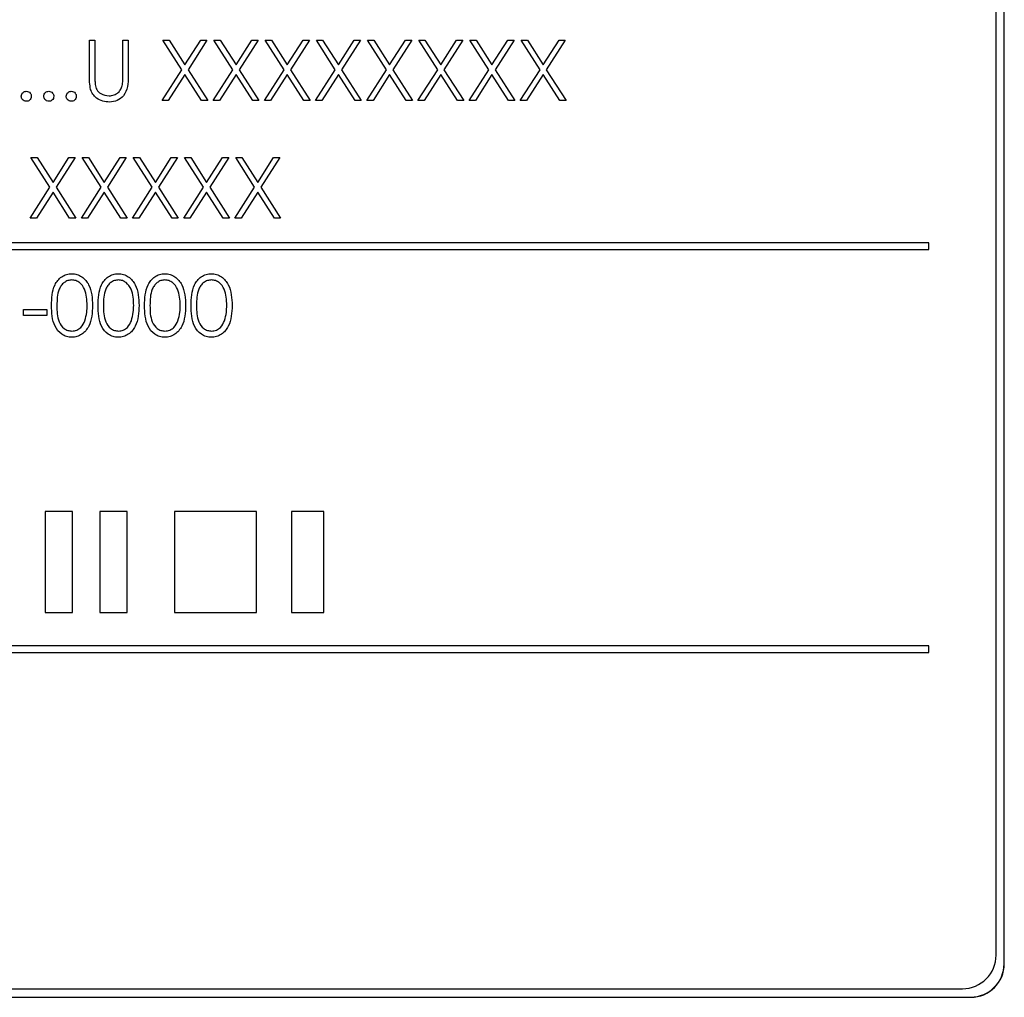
# Paper-space layout 'Blatt3' of a CAD drawing. Header units: millimetres. Extents: x 5 to 418, y 2 to 292.
# Tile 31 of 73: x 110.42 to 115.31, y 174.38 to 179.23. Entities that reach past the tile are written whole.
import ezdxf

# ---------------------------------------------------------------- set-up
doc = ezdxf.new("R2010")
doc.units = ezdxf.units.MM

psp = doc.layouts.new('Blatt3')

# ---------------------------------------------------------------- linework, layer by layer
at = {"color": 7, "linetype": 'Continuous', "lineweight": 25}
for p, q in [((115.266, 174.5942), (115.266, 181.2609)), ((115.3053, 174.5514), (115.3053, 181.3014)), ((115.3065, 174.5514), (115.3065, 181.3014)), ((110.7697, 178.9516), (110.7697, 179.1327)), ((110.7697, 179.1327), (110.7966, 179.1327)), ((110.7966, 179.1327), (110.7966, 178.953)), ((110.935, 179.1327), (110.962, 179.1327)), ((110.935, 178.953), (110.935, 179.1327)), ((110.962, 179.1327), (110.962, 178.9516)), ((111.1331, 179.1327), (111.1642, 179.1327)), ((111.2272, 178.9857), (111.1331, 179.1327)), ((111.1642, 179.1327), (111.2427, 179.01)), ((111.2427, 179.01), (111.3213, 179.1327)), ((111.3523, 179.1327), (111.2583, 178.9857)), ((111.3213, 179.1327), (111.3523, 179.1327)), ((111.387, 179.1327), (111.418, 179.1327)), ((111.4811, 178.9857), (111.387, 179.1327)), ((111.418, 179.1327), (111.4966, 179.01)), ((111.4966, 179.01), (111.5751, 179.1327)), ((111.6062, 179.1327), (111.5121, 178.9857)), ((111.5751, 179.1327), (111.6062, 179.1327)), ((111.6408, 179.1327), (111.6719, 179.1327)), ((111.7349, 178.9857), (111.6408, 179.1327)), ((111.6719, 179.1327), (111.7504, 179.01)), ((111.7504, 179.01), (111.829, 179.1327)), ((111.86, 179.1327), (111.766, 178.9857)), ((111.829, 179.1327), (111.86, 179.1327)), ((111.9888, 178.9857), (111.8947, 179.1327)), ((111.8947, 179.1327), (111.9257, 179.1327)), ((111.9257, 179.1327), (112.0043, 179.01)), ((112.0043, 179.01), (112.0828, 179.1327)), ((112.1139, 179.1327), (112.0198, 178.9857)), ((112.0828, 179.1327), (112.1139, 179.1327)), ((112.2426, 178.9857), (112.1485, 179.1327)), ((112.1485, 179.1327), (112.1796, 179.1327)), ((112.1796, 179.1327), (112.2581, 179.01)), ((112.2581, 179.01), (112.3367, 179.1327)), ((112.3677, 179.1327), (112.2737, 178.9857)), ((112.3367, 179.1327), (112.3677, 179.1327)), ((112.4023, 179.1327), (112.4334, 179.1327)), ((112.4965, 178.9857), (112.4023, 179.1327)), ((112.4334, 179.1327), (112.512, 179.01)), ((112.512, 179.01), (112.5905, 179.1327)), ((112.6216, 179.1327), (112.5275, 178.9857)), ((112.5905, 179.1327), (112.6216, 179.1327)), ((112.7503, 178.9857), (112.6562, 179.1327)), ((112.6562, 179.1327), (112.6873, 179.1327)), ((112.6873, 179.1327), (112.7658, 179.01)), ((112.7658, 179.01), (112.8444, 179.1327)), ((112.8754, 179.1327), (112.7814, 178.9857)), ((112.8444, 179.1327), (112.8754, 179.1327)), ((112.91, 179.1327), (112.9411, 179.1327)), ((113.0041, 178.9857), (112.91, 179.1327)), ((112.9411, 179.1327), (113.0197, 179.01)), ((113.0197, 179.01), (113.0982, 179.1327)), ((113.1293, 179.1327), (113.0352, 178.9857)), ((113.0982, 179.1327), (113.1293, 179.1327)), ((111.1293, 178.8327), (111.2272, 178.9857)), ((111.2583, 178.9857), (111.3562, 178.8327)), ((111.3831, 178.8327), (111.4811, 178.9857)), ((111.5121, 178.9857), (111.61, 178.8327)), ((111.637, 178.8327), (111.7349, 178.9857)), ((111.766, 178.9857), (111.8639, 178.8327)), ((111.8908, 178.8327), (111.9888, 178.9857)), ((112.0198, 178.9857), (112.1177, 178.8327)), ((112.1447, 178.8327), (112.2426, 178.9857)), ((112.2737, 178.9857), (112.3716, 178.8327)), ((112.3985, 178.8327), (112.4965, 178.9857)), ((112.5275, 178.9857), (112.6254, 178.8327)), ((112.6523, 178.8327), (112.7503, 178.9857)), ((112.7814, 178.9857), (112.8793, 178.8327)), ((112.9062, 178.8327), (113.0041, 178.9857)), ((113.0352, 178.9857), (113.1331, 178.8327)), ((111.2427, 178.9615), (111.1603, 178.8327)), ((111.3251, 178.8327), (111.2427, 178.9615)), ((111.4966, 178.9615), (111.4142, 178.8327)), ((111.579, 178.8327), (111.4966, 178.9615)), ((111.7504, 178.9615), (111.668, 178.8327)), ((111.8328, 178.8327), (111.7504, 178.9615)), ((112.0043, 178.9615), (111.9219, 178.8327)), ((112.0867, 178.8327), (112.0043, 178.9615)), ((112.2581, 178.9615), (112.1757, 178.8327)), ((112.3405, 178.8327), (112.2581, 178.9615)), ((112.512, 178.9615), (112.4296, 178.8327)), ((112.5944, 178.8327), (112.512, 178.9615)), ((112.7658, 178.9615), (112.6834, 178.8327)), ((112.8482, 178.8327), (112.7658, 178.9615)), ((113.0197, 178.9615), (112.9373, 178.8327)), ((113.102, 178.8327), (113.0197, 178.9615)), ((111.1603, 178.8327), (111.1293, 178.8327)), ((111.3562, 178.8327), (111.3251, 178.8327)), ((111.4142, 178.8327), (111.3831, 178.8327)), ((111.61, 178.8327), (111.579, 178.8327)), ((111.668, 178.8327), (111.637, 178.8327)), ((111.8639, 178.8327), (111.8328, 178.8327)), ((111.9219, 178.8327), (111.8908, 178.8327)), ((112.1177, 178.8327), (112.0867, 178.8327)), ((112.1757, 178.8327), (112.1447, 178.8327)), ((112.3716, 178.8327), (112.3405, 178.8327)), ((112.4296, 178.8327), (112.3985, 178.8327)), ((112.6254, 178.8327), (112.5944, 178.8327)), ((112.6834, 178.8327), (112.6523, 178.8327)), ((112.8793, 178.8327), (112.8482, 178.8327)), ((112.9373, 178.8327), (112.9062, 178.8327)), ((113.1331, 178.8327), (113.102, 178.8327)), ((110.4793, 178.5494), (110.5103, 178.5494)), ((110.5734, 178.4024), (110.4793, 178.5494)), ((110.5103, 178.5494), (110.5889, 178.4267)), ((110.5889, 178.4267), (110.6674, 178.5494)), ((110.6985, 178.5494), (110.6044, 178.4024)), ((110.6674, 178.5494), (110.6985, 178.5494)), ((110.8272, 178.4024), (110.7331, 178.5494)), ((110.7331, 178.5494), (110.7642, 178.5494)), ((110.7642, 178.5494), (110.8427, 178.4267)), ((110.8427, 178.4267), (110.9213, 178.5494)), ((110.9523, 178.5494), (110.8583, 178.4024)), ((110.9213, 178.5494), (110.9523, 178.5494)), ((111.0811, 178.4024), (110.987, 178.5494)), ((110.987, 178.5494), (111.018, 178.5494)), ((111.018, 178.5494), (111.0966, 178.4267)), ((111.0966, 178.4267), (111.1751, 178.5494)), ((111.2062, 178.5494), (111.1121, 178.4024)), ((111.1751, 178.5494), (111.2062, 178.5494)), ((111.3349, 178.4024), (111.2408, 178.5494)), ((111.2408, 178.5494), (111.2719, 178.5494)), ((111.2719, 178.5494), (111.3504, 178.4267)), ((111.3504, 178.4267), (111.429, 178.5494)), ((111.46, 178.5494), (111.366, 178.4024)), ((111.429, 178.5494), (111.46, 178.5494)), ((111.4947, 178.5494), (111.5257, 178.5494)), ((111.5888, 178.4024), (111.4947, 178.5494)), ((111.5257, 178.5494), (111.6043, 178.4267)), ((111.6043, 178.4267), (111.6828, 178.5494)), ((111.7139, 178.5494), (111.6198, 178.4024)), ((111.6828, 178.5494), (111.7139, 178.5494)), ((110.4754, 178.2494), (110.5734, 178.4024)), ((110.5889, 178.3781), (110.5065, 178.2494)), ((110.6713, 178.2494), (110.5889, 178.3781)), ((110.6044, 178.4024), (110.7023, 178.2494)), ((110.7293, 178.2494), (110.8272, 178.4024)), ((110.8427, 178.3781), (110.7603, 178.2494)), ((110.9251, 178.2494), (110.8427, 178.3781)), ((110.8583, 178.4024), (110.9562, 178.2494)), ((110.9831, 178.2494), (111.0811, 178.4024)), ((111.0966, 178.3781), (111.0142, 178.2494)), ((111.179, 178.2494), (111.0966, 178.3781)), ((111.1121, 178.4024), (111.21, 178.2494)), ((111.237, 178.2494), (111.3349, 178.4024)), ((111.3504, 178.3781), (111.268, 178.2494)), ((111.4328, 178.2494), (111.3504, 178.3781)), ((111.366, 178.4024), (111.4639, 178.2494)), ((111.4908, 178.2494), (111.5888, 178.4024)), ((111.6043, 178.3781), (111.5219, 178.2494)), ((111.6867, 178.2494), (111.6043, 178.3781)), ((111.6198, 178.4024), (111.7177, 178.2494)), ((110.5065, 178.2494), (110.4754, 178.2494)), ((110.7023, 178.2494), (110.6713, 178.2494)), ((110.7603, 178.2494), (110.7293, 178.2494)), ((110.9562, 178.2494), (110.9251, 178.2494)), ((111.0142, 178.2494), (110.9831, 178.2494)), ((111.21, 178.2494), (111.179, 178.2494)), ((111.268, 178.2494), (111.237, 178.2494)), ((111.4639, 178.2494), (111.4328, 178.2494)), ((111.5219, 178.2494), (111.4908, 178.2494)), ((111.7177, 178.2494), (111.6867, 178.2494)), ((114.9327, 178.1276), (106.9327, 178.1276)), ((106.9327, 178.0942), (114.9327, 178.0942)), ((114.9327, 178.0942), (114.9327, 178.1276)), ((110.4427, 177.7661), (110.4427, 177.7968)), ((110.4427, 177.7968), (110.5581, 177.7968)), ((110.5581, 177.7968), (110.5581, 177.7661)), ((110.5581, 177.7661), (110.4427, 177.7661)), ((110.6855, 176.7942), (110.5497, 176.7942)), ((110.5497, 176.7942), (110.5497, 176.2942)), ((110.6855, 176.2942), (110.6855, 176.7942)), ((110.8212, 176.7942), (110.8212, 176.2942)), ((110.957, 176.7942), (110.8212, 176.7942)), ((110.957, 176.2942), (110.957, 176.7942)), ((111.1915, 176.7942), (111.1915, 176.2942)), ((111.5987, 176.7942), (111.1915, 176.7942)), ((111.5987, 176.2942), (111.5987, 176.7942)), ((111.9319, 176.7942), (111.7715, 176.7942)), ((111.7715, 176.7942), (111.7715, 176.2942)), ((111.9319, 176.2942), (111.9319, 176.7942)), ((110.5497, 176.2942), (110.6855, 176.2942)), ((110.8212, 176.2942), (110.957, 176.2942)), ((111.1915, 176.2942), (111.5987, 176.2942)), ((111.7715, 176.2942), (111.9319, 176.2942)), ((114.9327, 176.1276), (106.9327, 176.1276)), ((106.9327, 176.0942), (114.9327, 176.0942)), ((114.9327, 176.0942), (114.9327, 176.1276)), ((106.766, 174.4276), (115.0993, 174.4276)), ((106.7232, 174.3859), (115.1398, 174.3859)), ((106.7232, 174.3848), (115.1398, 174.3848))]:
    psp.add_line(p, q, dxfattribs=at)
at = {"color": 7, "linetype": 'Continuous', "lineweight": 18}
for p, q in [((115.3053, 174.5514), (115.3065, 174.5514)), ((115.1398, 174.3859), (115.1398, 174.3848))]:
    psp.add_line(p, q, dxfattribs=at)
at = {"color": 7, "linetype": 'Continuous', "lineweight": 25}
for centre, radius in [((115.0993, 174.5942), 0.1667), ((115.1398, 174.5514), 0.1667), ((115.1398, 174.5514), 0.1655)]:
    psp.add_arc(centre, radius, 270, 0, dxfattribs=at)
for points, knots in [([(110.775, 178.8883), (110.7731, 178.9001), (110.7697, 178.921), (110.7697, 178.9422), (110.7697, 178.9516)], [0, 0, 0, 0, 0.559499, 1, 1, 1, 1]), ([(110.7966, 178.953), (110.7966, 178.9455), (110.7965, 178.9322), (110.7974, 178.9189), (110.7978, 178.9131)], [0, 0, 0, 0, 0.560124, 1, 1, 1, 1]), ([(110.7978, 178.9131), (110.7997, 178.9039), (110.8035, 178.8856), (110.8292, 178.862), (110.8528, 178.8582), (110.8672, 178.8558)], [0, 0, 0, 0, 0.281057, 0.560821, 1, 1, 1, 1]), ([(110.962, 178.9516), (110.9617, 178.9348), (110.9612, 178.9016), (110.9431, 178.8573), (110.9082, 178.8293), (110.8819, 178.8265), (110.8688, 178.8251)], [0, 0, 0, 0, 0.281655, 0.560111, 0.78008, 1, 1, 1, 1]), ([(110.932, 178.9064), (110.9331, 178.9151), (110.9351, 178.9305), (110.9351, 178.9461), (110.935, 178.953)], [0, 0, 0, 0, 0.559624, 1, 1, 1, 1]), ([(110.4312, 178.8539), (110.4316, 178.8576), (110.4325, 178.865), (110.4393, 178.8731), (110.4475, 178.8781), (110.4533, 178.8786), (110.4562, 178.8789)], [0, 0, 0, 0, 0.279576, 0.559284, 0.779552, 1, 1, 1, 1]), ([(110.4562, 178.8789), (110.4599, 178.8785), (110.4673, 178.8776), (110.4754, 178.8708), (110.4805, 178.8626), (110.481, 178.8568), (110.4812, 178.8539)], [0, 0, 0, 0, 0.279602, 0.559212, 0.779475, 1, 1, 1, 1]), ([(110.5427, 178.8539), (110.5432, 178.8576), (110.544, 178.865), (110.5508, 178.8731), (110.559, 178.8781), (110.5648, 178.8786), (110.5677, 178.8789)], [0, 0, 0, 0, 0.279576, 0.559284, 0.779552, 1, 1, 1, 1]), ([(110.5677, 178.8789), (110.5714, 178.8785), (110.5788, 178.8776), (110.5869, 178.8708), (110.592, 178.8626), (110.5925, 178.8568), (110.5927, 178.8539)], [0, 0, 0, 0, 0.2796016, 0.559212, 0.7794752, 1, 1, 1, 1]), ([(110.6543, 178.8539), (110.6547, 178.8576), (110.6556, 178.865), (110.6624, 178.8731), (110.6706, 178.8781), (110.6764, 178.8786), (110.6793, 178.8789)], [0, 0, 0, 0, 0.279576, 0.559284, 0.779552, 1, 1, 1, 1]), ([(110.6793, 178.8789), (110.683, 178.8785), (110.6904, 178.8776), (110.6984, 178.8708), (110.7036, 178.8626), (110.704, 178.8568), (110.7043, 178.8539)], [0, 0, 0, 0, 0.2796016, 0.559212, 0.7794752, 1, 1, 1, 1]), ([(110.8688, 178.8251), (110.8574, 178.8258), (110.8346, 178.8274), (110.8059, 178.8423), (110.7849, 178.8633), (110.7783, 178.88), (110.775, 178.8883)], [0, 0, 0, 0, 0.280221, 0.559914, 0.779952, 1, 1, 1, 1]), ([(110.8672, 178.8558), (110.8755, 178.8567), (110.8921, 178.8585), (110.9121, 178.8712), (110.9257, 178.8879), (110.9299, 178.9002), (110.932, 178.9064)], [0, 0, 0, 0, 0.279787, 0.559377, 0.779569, 1, 1, 1, 1]), ([(110.4562, 178.8289), (110.4525, 178.8294), (110.4452, 178.8303), (110.437, 178.837), (110.432, 178.8452), (110.4315, 178.851), (110.4312, 178.8539)], [0, 0, 0, 0, 0.279581, 0.559143, 0.779575, 1, 1, 1, 1]), ([(110.4812, 178.8539), (110.4808, 178.8502), (110.4799, 178.8428), (110.4731, 178.8347), (110.4649, 178.8297), (110.4591, 178.8292), (110.4562, 178.8289)], [0, 0, 0, 0, 0.2794691, 0.5593578, 0.7796739, 1, 1, 1, 1]), ([(110.5677, 178.8289), (110.5641, 178.8294), (110.5567, 178.8303), (110.5486, 178.837), (110.5435, 178.8452), (110.543, 178.851), (110.5427, 178.8539)], [0, 0, 0, 0, 0.279581, 0.559143, 0.779575, 1, 1, 1, 1]), ([(110.5927, 178.8539), (110.5923, 178.8502), (110.5914, 178.8428), (110.5846, 178.8347), (110.5764, 178.8297), (110.5706, 178.8292), (110.5677, 178.8289)], [0, 0, 0, 0, 0.2794691, 0.5593578, 0.7796739, 1, 1, 1, 1]), ([(110.6793, 178.8289), (110.6756, 178.8294), (110.6682, 178.8303), (110.6601, 178.837), (110.6551, 178.8452), (110.6545, 178.851), (110.6543, 178.8539)], [0, 0, 0, 0, 0.279581, 0.559143, 0.779575, 1, 1, 1, 1]), ([(110.7043, 178.8539), (110.7038, 178.8502), (110.703, 178.8428), (110.6961, 178.8347), (110.688, 178.8297), (110.6822, 178.8292), (110.6793, 178.8289)], [0, 0, 0, 0, 0.2794691, 0.5593578, 0.7796739, 1, 1, 1, 1]), ([(110.5812, 177.816), (110.5824, 177.8518), (110.5838, 177.8966), (110.6118, 177.9417), (110.6312, 177.9596), (110.6552, 177.9716), (110.6727, 177.9731), (110.6815, 177.9738)], [0, 0, 0, 0, 0.498702, 0.624177, 0.749467, 0.874745, 1, 1, 1, 1]), ([(110.6824, 177.943), (110.6755, 177.9423), (110.6618, 177.9409), (110.6435, 177.9304), (110.629, 177.9156), (110.6091, 177.8791), (110.6086, 177.8441), (110.6081, 177.8161)], [0, 0, 0, 0, 0.125139, 0.250418, 0.375519, 0.500847, 1, 1, 1, 1]), ([(110.6815, 177.9738), (110.6903, 177.9731), (110.708, 177.9716), (110.7402, 177.956), (110.7807, 177.9059), (110.7833, 177.852), (110.785, 177.816)], [0, 0, 0, 0, 0.1256, 0.251197, 0.500581, 1, 1, 1, 1]), ([(110.7581, 177.8161), (110.757, 177.8439), (110.7553, 177.8857), (110.7273, 177.9269), (110.703, 177.9408), (110.6893, 177.9423), (110.6824, 177.943)], [0, 0, 0, 0, 0.500072, 0.749021, 0.874598, 1, 1, 1, 1]), ([(110.812, 177.816), (110.8131, 177.8518), (110.8146, 177.8966), (110.8425, 177.9417), (110.862, 177.9596), (110.886, 177.9716), (110.9035, 177.9731), (110.9123, 177.9738)], [0, 0, 0, 0, 0.498702, 0.624177, 0.749467, 0.874745, 1, 1, 1, 1]), ([(110.9132, 177.943), (110.9063, 177.9423), (110.8925, 177.9409), (110.8743, 177.9304), (110.8597, 177.9156), (110.8399, 177.8791), (110.8393, 177.8441), (110.8389, 177.8161)], [0, 0, 0, 0, 0.125139, 0.250418, 0.375519, 0.500847, 1, 1, 1, 1]), ([(110.9123, 177.9738), (110.9211, 177.9731), (110.9388, 177.9716), (110.9709, 177.956), (111.0115, 177.9059), (111.0141, 177.852), (111.0158, 177.816)], [0, 0, 0, 0, 0.1256, 0.251197, 0.500581, 1, 1, 1, 1]), ([(110.9889, 177.8161), (110.9878, 177.8439), (110.9861, 177.8857), (110.958, 177.9269), (110.9338, 177.9408), (110.92, 177.9423), (110.9132, 177.943)], [0, 0, 0, 0, 0.500072, 0.749021, 0.874598, 1, 1, 1, 1]), ([(111.0427, 177.816), (111.0439, 177.8518), (111.0453, 177.8966), (111.0733, 177.9417), (111.0928, 177.9596), (111.1167, 177.9716), (111.1343, 177.9731), (111.143, 177.9738)], [0, 0, 0, 0, 0.498702, 0.624177, 0.749467, 0.874745, 1, 1, 1, 1]), ([(111.1439, 177.943), (111.1371, 177.9423), (111.1233, 177.9409), (111.1051, 177.9304), (111.0905, 177.9156), (111.0706, 177.8791), (111.0701, 177.8441), (111.0697, 177.8161)], [0, 0, 0, 0, 0.125139, 0.250418, 0.375519, 0.500847, 1, 1, 1, 1]), ([(111.143, 177.9738), (111.1519, 177.9731), (111.1695, 177.9716), (111.2017, 177.956), (111.2423, 177.9059), (111.2448, 177.852), (111.2466, 177.816)], [0, 0, 0, 0, 0.1256, 0.251197, 0.500581, 1, 1, 1, 1]), ([(111.2197, 177.8161), (111.2185, 177.8439), (111.2169, 177.8857), (111.1888, 177.9269), (111.1645, 177.9408), (111.1508, 177.9423), (111.1439, 177.943)], [0, 0, 0, 0, 0.500072, 0.749021, 0.874598, 1, 1, 1, 1]), ([(111.2735, 177.816), (111.2747, 177.8518), (111.2761, 177.8966), (111.3041, 177.9417), (111.3235, 177.9596), (111.3475, 177.9716), (111.365, 177.9731), (111.3738, 177.9738)], [0, 0, 0, 0, 0.498702, 0.624177, 0.749467, 0.874745, 1, 1, 1, 1]), ([(111.3747, 177.943), (111.3678, 177.9423), (111.3541, 177.9409), (111.3358, 177.9304), (111.3213, 177.9156), (111.3014, 177.8791), (111.3009, 177.8441), (111.3004, 177.8161)], [0, 0, 0, 0, 0.125139, 0.250418, 0.375519, 0.500847, 1, 1, 1, 1]), ([(111.3738, 177.9738), (111.3826, 177.9731), (111.4003, 177.9716), (111.4325, 177.956), (111.473, 177.9059), (111.4756, 177.852), (111.4773, 177.816)], [0, 0, 0, 0, 0.1256, 0.251197, 0.500581, 1, 1, 1, 1]), ([(111.4504, 177.8161), (111.4493, 177.8439), (111.4476, 177.8857), (111.4196, 177.9269), (111.3953, 177.9408), (111.3816, 177.9423), (111.3747, 177.943)], [0, 0, 0, 0, 0.500072, 0.749021, 0.874598, 1, 1, 1, 1]), ([(110.6815, 177.6584), (110.6727, 177.6591), (110.6552, 177.6605), (110.6234, 177.6762), (110.584, 177.7266), (110.5823, 177.7802), (110.5812, 177.816)], [0, 0, 0, 0, 0.125551, 0.25109, 0.50025, 1, 1, 1, 1]), ([(110.6081, 177.8161), (110.6083, 177.788), (110.6087, 177.746), (110.6375, 177.7051), (110.6618, 177.6914), (110.6755, 177.6899), (110.6824, 177.6892)], [0, 0, 0, 0, 0.500291, 0.749086, 0.874606, 1, 1, 1, 1]), ([(110.785, 177.816), (110.7834, 177.78), (110.7808, 177.726), (110.7401, 177.6762), (110.708, 177.6605), (110.6903, 177.6591), (110.6815, 177.6584)], [0, 0, 0, 0, 0.499407, 0.748743, 0.874372, 1, 1, 1, 1]), ([(110.7468, 177.7407), (110.7506, 177.7545), (110.7574, 177.7792), (110.7579, 177.8048), (110.7581, 177.8161)], [0, 0, 0, 0, 0.5595988, 1, 1, 1, 1]), ([(110.9123, 177.6584), (110.9035, 177.6591), (110.886, 177.6605), (110.8541, 177.6762), (110.8147, 177.7266), (110.8131, 177.7802), (110.812, 177.816)], [0, 0, 0, 0, 0.125551, 0.25109, 0.50025, 1, 1, 1, 1]), ([(110.8389, 177.8161), (110.8391, 177.788), (110.8394, 177.746), (110.8682, 177.7051), (110.8926, 177.6914), (110.9063, 177.6899), (110.9132, 177.6892)], [0, 0, 0, 0, 0.500291, 0.749086, 0.874606, 1, 1, 1, 1]), ([(111.0158, 177.816), (111.0141, 177.78), (111.0116, 177.726), (110.9708, 177.6762), (110.9387, 177.6605), (110.9211, 177.6591), (110.9123, 177.6584)], [0, 0, 0, 0, 0.499407, 0.748743, 0.874372, 1, 1, 1, 1]), ([(110.9775, 177.7407), (110.9813, 177.7545), (110.9882, 177.7792), (110.9887, 177.8048), (110.9889, 177.8161)], [0, 0, 0, 0, 0.5595988, 1, 1, 1, 1]), ([(111.143, 177.6584), (111.1343, 177.6591), (111.1168, 177.6605), (111.0849, 177.6762), (111.0455, 177.7266), (111.0438, 177.7802), (111.0427, 177.816)], [0, 0, 0, 0, 0.125551, 0.25109, 0.50025, 1, 1, 1, 1]), ([(111.0697, 177.8161), (111.0699, 177.788), (111.0702, 177.746), (111.099, 177.7051), (111.1233, 177.6914), (111.1371, 177.6899), (111.1439, 177.6892)], [0, 0, 0, 0, 0.500291, 0.749086, 0.874606, 1, 1, 1, 1]), ([(111.2466, 177.816), (111.2449, 177.78), (111.2424, 177.726), (111.2016, 177.6762), (111.1695, 177.6605), (111.1519, 177.6591), (111.143, 177.6584)], [0, 0, 0, 0, 0.499407, 0.748743, 0.874372, 1, 1, 1, 1]), ([(111.2083, 177.7407), (111.2121, 177.7545), (111.2189, 177.7792), (111.2194, 177.8048), (111.2197, 177.8161)], [0, 0, 0, 0, 0.559599, 1, 1, 1, 1]), ([(111.3738, 177.6584), (111.365, 177.6591), (111.3475, 177.6605), (111.3157, 177.6762), (111.2763, 177.7266), (111.2746, 177.7802), (111.2735, 177.816)], [0, 0, 0, 0, 0.125551, 0.25109, 0.50025, 1, 1, 1, 1]), ([(111.3004, 177.8161), (111.3006, 177.788), (111.301, 177.746), (111.3298, 177.7051), (111.3541, 177.6914), (111.3678, 177.6899), (111.3747, 177.6892)], [0, 0, 0, 0, 0.500291, 0.749086, 0.874606, 1, 1, 1, 1]), ([(111.4773, 177.816), (111.4757, 177.78), (111.4732, 177.726), (111.4324, 177.6762), (111.4003, 177.6605), (111.3826, 177.6591), (111.3738, 177.6584)], [0, 0, 0, 0, 0.499407, 0.748743, 0.874372, 1, 1, 1, 1]), ([(111.4391, 177.7407), (111.4429, 177.7545), (111.4497, 177.7792), (111.4502, 177.8048), (111.4504, 177.8161)], [0, 0, 0, 0, 0.559599, 1, 1, 1, 1]), ([(110.6824, 177.6892), (110.6906, 177.6902), (110.707, 177.6922), (110.7323, 177.7094), (110.7413, 177.7288), (110.7468, 177.7407)], [0, 0, 0, 0, 0.280257, 0.560781, 1, 1, 1, 1]), ([(110.9132, 177.6892), (110.9214, 177.6902), (110.9378, 177.6922), (110.9631, 177.7094), (110.9721, 177.7288), (110.9775, 177.7407)], [0, 0, 0, 0, 0.280257, 0.560781, 1, 1, 1, 1]), ([(111.1439, 177.6892), (111.1521, 177.6902), (111.1685, 177.6922), (111.1938, 177.7094), (111.2028, 177.7288), (111.2083, 177.7407)], [0, 0, 0, 0, 0.280257, 0.560781, 1, 1, 1, 1]), ([(111.3747, 177.6892), (111.3829, 177.6902), (111.3993, 177.6922), (111.4246, 177.7094), (111.4336, 177.7288), (111.4391, 177.7407)], [0, 0, 0, 0, 0.280257, 0.560781, 1, 1, 1, 1])]:
    psp.add_open_spline(points, degree=3, knots=knots, dxfattribs=at)

doc.saveas('drawing.dxf')
